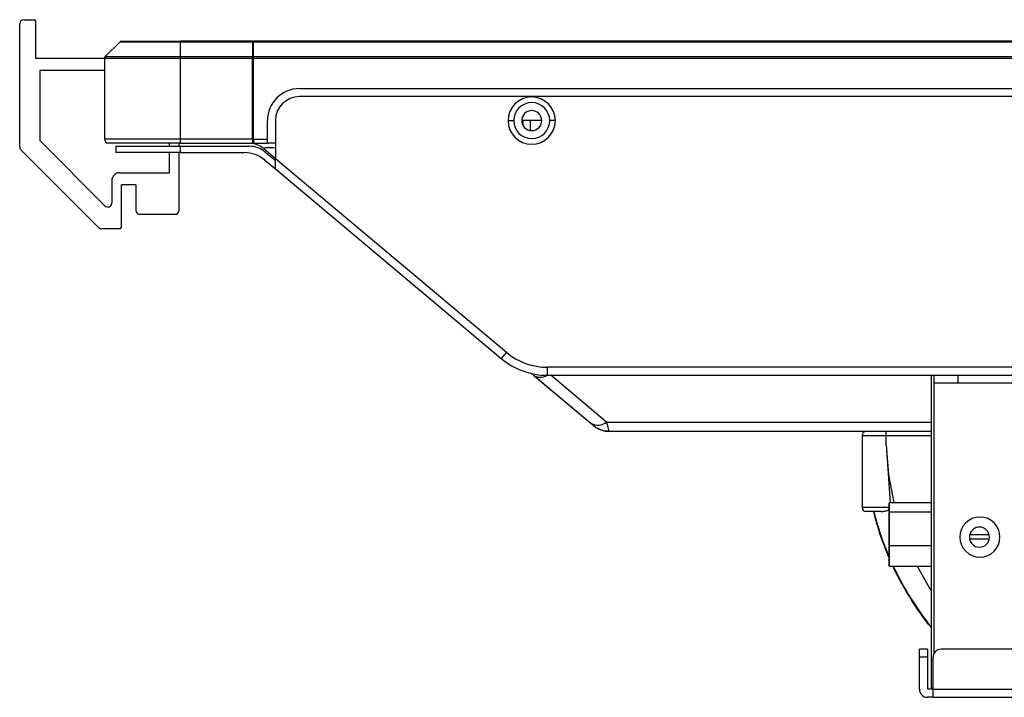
# Model space of a CAD drawing. Header units: millimetres. Extents: x 0 to 1118, y 0 to 864.
# Tile 3 of 256: x 162 to 192, y 179 to 200. Entities that reach past the tile are written whole.
import ezdxf

# ---------------------------------------------------------------- set-up
doc = ezdxf.new("R2010")
doc.units = ezdxf.units.MM

msp = doc.modelspace()

# ---------------------------------------------------------------- linework, layer by layer
at = {"color": 7, "linetype": 'Continuous', "lineweight": 25}
for p, q in [((161.5977, 195.9213), (161.5977, 199.7695)), ((161.7227, 199.8945), (162.0477, 199.8945)), ((162.0977, 198.682), (162.0977, 199.8445)), ((164.7293, 199.2048), (164.2586, 198.7341)), ((164.7293, 199.2048), (166.619, 199.2048)), ((164.7647, 199.2195), (166.619, 199.2195)), ((168.869, 199.2195), (166.619, 199.2195)), ((166.619, 199.2048), (166.619, 199.2195)), ((166.619, 198.7341), (166.619, 199.2048)), ((166.619, 199.2048), (168.869, 199.2048)), ((168.869, 199.2195), (168.894, 199.2195)), ((168.869, 199.2195), (168.869, 199.2048)), ((168.869, 199.2048), (168.869, 198.7341)), ((527.464, 199.2195), (168.894, 199.2195)), ((168.894, 199.2048), (168.894, 199.2195)), ((168.894, 199.2048), (527.464, 199.2048)), ((168.894, 198.7341), (168.894, 199.2048)), ((168.894, 198.8445), (168.869, 198.8445)), ((164.244, 198.682), (162.0977, 198.682)), ((164.244, 198.6988), (164.244, 196.1695)), ((164.244, 198.6988), (166.619, 198.6988)), ((166.619, 198.7341), (164.2586, 198.7341)), ((168.869, 198.7341), (166.619, 198.7341)), ((166.619, 198.6988), (166.619, 198.7341)), ((166.619, 196.1695), (166.619, 198.6988)), ((166.619, 198.6988), (168.869, 198.6988)), ((168.869, 198.7945), (168.894, 198.7945)), ((168.869, 198.7341), (168.869, 198.6988)), ((168.869, 196.1695), (168.869, 198.6988)), ((527.464, 198.7341), (168.894, 198.7341)), ((168.894, 198.6988), (168.894, 198.7341)), ((168.894, 196.1695), (168.894, 198.6988)), ((168.894, 198.6988), (527.464, 198.6988)), ((164.244, 198.307), (162.2227, 198.307)), ((162.2227, 198.307), (162.2227, 196.1195)), ((168.869, 197.9195), (168.894, 197.9195)), ((170.3294, 197.7445), (526.0201, 197.7445)), ((248.767, 197.4945), (170.3294, 197.4945)), ((168.869, 197.0445), (168.894, 197.0445)), ((169.3294, 196.1695), (169.3294, 196.7445)), ((169.5794, 196.7445), (169.5794, 195.5617)), ((176.8419, 196.7445), (177.0169, 196.7445)), ((177.3029, 196.7445), (177.3026, 196.6066)), ((177.5393, 196.7445), (177.3029, 196.7445)), ((177.8919, 196.7445), (177.5393, 196.7445)), ((178.3169, 196.7445), (178.1419, 196.7445)), ((164.2593, 194.0829), (162.2227, 196.1195)), ((166.619, 196.1695), (164.244, 196.1695)), ((166.619, 196.0445), (166.619, 196.1695)), ((168.869, 196.1695), (166.619, 196.1695)), ((168.869, 196.1695), (168.869, 196.0445)), ((168.894, 196.1695), (169.3294, 196.1695)), ((168.894, 196.1695), (168.894, 196.0445)), ((169.3294, 196.0445), (169.3294, 196.1695)), ((161.6343, 195.8329), (164.0611, 193.4061)), ((166.619, 196.0445), (164.369, 196.0445)), ((164.594, 195.9445), (164.594, 195.7445)), ((164.594, 195.9445), (166.619, 195.9445)), ((166.2727, 195.9445), (166.2727, 196.0445)), ((166.5727, 195.9445), (166.5727, 196.0445)), ((166.619, 196.0445), (168.869, 196.0445)), ((166.619, 195.7445), (166.619, 195.9445)), ((166.619, 195.9445), (168.7724, 195.9445)), ((168.894, 196.0445), (168.869, 196.0445)), ((168.894, 196.0445), (169.3294, 196.0445)), ((169.2131, 195.869), (169.5794, 195.5617)), ((169.5794, 196.0445), (169.3294, 196.0445)), ((169.5794, 196.0381), (169.5674, 196.0445)), ((166.619, 195.7445), (164.594, 195.7445)), ((166.2727, 195.1195), (166.2727, 195.7445)), ((166.5727, 193.9445), (166.5727, 195.7445)), ((166.619, 195.7445), (168.6086, 195.7445)), ((169.2514, 195.5105), (169.5794, 195.2353)), ((169.2545, 195.769), (169.5794, 195.4964)), ((169.5794, 195.5617), (176.7886, 189.5124)), ((169.5794, 195.2353), (176.6279, 189.3209)), ((164.4727, 194.8695), (164.4727, 194.1713)), ((164.7227, 195.1195), (166.2727, 195.1195)), ((165.2227, 194.7445), (164.7727, 194.7445)), ((164.7727, 193.4195), (164.7727, 194.7445)), ((165.2227, 194.7445), (165.2227, 193.9445)), ((165.3477, 193.8195), (166.4477, 193.8195)), ((164.7227, 193.3695), (164.1494, 193.3695)), ((176.7886, 189.5124), (176.6279, 189.3209)), ((249.267, 189.0445), (178.0742, 189.0445)), ((178.0742, 188.7945), (178.0742, 189.0445)), ((177.5485, 188.8748), (177.6583, 188.7826)), ((177.6583, 188.7826), (179.4334, 187.2932)), ((177.7485, 188.7069), (179.4334, 187.2932)), ((178.0742, 188.7945), (249.267, 188.7945)), ((190.054, 179.0445), (190.054, 188.7945)), ((190.129, 188.7945), (190.129, 188.5445)), ((190.879, 188.7945), (190.879, 188.5445)), ((190.879, 188.5445), (190.129, 188.5445)), ((190.129, 188.5445), (190.129, 180.0992)), ((252.429, 188.5445), (190.879, 188.5445)), ((179.5788, 187.1994), (179.5784, 187.1994)), ((190.054, 187.0445), (180.0027, 187.0445)), ((187.894, 186.9195), (187.894, 184.6695)), ((187.894, 186.9195), (188.644, 186.9195)), ((188.644, 186.9195), (188.644, 187.0445)), ((188.644, 186.6282), (188.644, 186.9195)), ((188.644, 186.6282), (188.7667, 184.8132)), ((188.7354, 184.8132), (188.7355, 184.8132)), ((188.7362, 184.8132), (188.7355, 184.8132)), ((188.7362, 184.8132), (188.7363, 184.8132)), ((190.054, 184.8132), (188.7363, 184.8132)), ((188.4878, 184.5445), (188.019, 184.5445)), ((188.7362, 184.5356), (188.7362, 183.468)), ((188.7363, 183.468), (188.7363, 184.5356)), ((188.7354, 184.2968), (188.7354, 183.5718)), ((188.7355, 183.5718), (188.7355, 184.2968)), ((191.2455, 183.6945), (191.8625, 183.6945)), ((188.7355, 182.8382), (188.7354, 182.8382)), ((188.7355, 182.8382), (188.7362, 182.8382)), ((188.7363, 182.8382), (188.7362, 182.8382)), ((188.7363, 182.8382), (190.054, 182.8382)), ((189.7792, 181.2902), (189.7679, 181.282)), ((189.7679, 181.282), (189.9669, 181.0097)), ((189.931, 180.2445), (189.681, 180.2445)), ((189.681, 179.9945), (189.681, 180.2445)), ((189.931, 180.2445), (189.931, 179.9945)), ((250.306, 180.2445), (190.356, 180.2445)), ((189.931, 179.9945), (189.681, 179.9945)), ((189.681, 178.9945), (189.681, 179.9945)), ((189.931, 179.9945), (189.931, 178.9945)), ((190.106, 178.9945), (190.106, 179.9945)), ((190.106, 178.9945), (189.931, 178.9945)), ((190.106, 179.0445), (190.054, 179.0445)), ((190.106, 178.9945), (250.556, 178.9945)), ((190.106, 178.7445), (190.106, 178.9945)), ((190.106, 178.7445), (189.931, 178.7445)), ((190.106, 178.7445), (250.556, 178.7445))]:
    msp.add_line(p, q, dxfattribs=at)
at = {"color": 8, "linetype": 'Continuous', "lineweight": 25}
for p, q in [((168.869, 198.7579), (168.894, 198.7579)), ((168.869, 198.6457), (168.894, 198.6457)), ((168.869, 198.5573), (168.894, 198.5573)), ((168.869, 198.0445), (168.894, 198.0445)), ((177.5413, 196.4403), (177.5393, 196.7445)), ((168.869, 196.1695), (168.894, 196.1695)), ((179.9157, 187.3374), (178.1795, 188.7945)), ((179.9157, 187.3374), (190.054, 187.3374)), ((188.644, 186.9195), (190.054, 186.9195)), ((188.7354, 184.6695), (187.894, 184.6695)), ((188.7363, 184.5356), (190.054, 184.5356)), ((188.7355, 184.2968), (188.7362, 184.2968)), ((188.7362, 184.3207), (188.7362, 184.3207)), ((188.7362, 184.3207), (188.7362, 184.3207)), ((188.7363, 184.3207), (188.7363, 184.3207)), ((188.7363, 184.3207), (188.7363, 184.3207)), ((188.7363, 184.3207), (188.7363, 184.3207)), ((188.7362, 183.8257), (188.7362, 183.8257)), ((188.7362, 183.8257), (188.7362, 183.8257)), ((188.7363, 183.8257), (188.7363, 183.8257)), ((188.7363, 183.8257), (188.7363, 183.8257)), ((188.7363, 183.8257), (188.7363, 183.8257)), ((191.8574, 183.8195), (191.2506, 183.8195)), ((188.7362, 183.5718), (188.7355, 183.5718)), ((188.7362, 183.3307), (188.7362, 183.3307)), ((188.7362, 183.3307), (188.7362, 183.3307)), ((190.054, 183.468), (188.7363, 183.468)), ((188.7363, 183.3307), (188.7363, 183.3307)), ((188.7363, 183.3307), (188.7363, 183.3307)), ((188.7363, 183.3307), (188.7363, 183.3307))]:
    msp.add_line(p, q, dxfattribs=at)
at = {"color": 8, "linetype": 'Continuous', "lineweight": 25, "flags": 128}
for points in [[(188.644, 186.6282), (188.7172, 185.6844), (188.8777, 184.8132)], [(189.6063, 182.8382), (189.9992, 182.1507), (190.054, 182.0653)]]:
    msp.add_lwpolyline(points, dxfattribs=at)
at = {"color": 7, "linetype": 'Continuous', "lineweight": 25, "flags": 128}
for points in [[(188.7354, 184.8132), (188.7354, 184.8037), (188.7354, 184.7755), (188.7354, 184.7295), (188.7354, 184.667), (188.7354, 184.59), (188.7354, 184.5007), (188.7354, 184.402), (188.7354, 184.2968)], [(188.7355, 184.2968), (188.7355, 184.402), (188.7355, 184.5007), (188.7355, 184.59), (188.7355, 184.667), (188.7355, 184.7295), (188.7355, 184.7755), (188.7355, 184.8037), (188.7355, 184.8132)], [(188.7362, 184.8132), (188.7362, 184.8082), (188.7362, 184.7933), (188.7362, 184.769), (188.7362, 184.7358), (188.7362, 184.6947), (188.7362, 184.6467), (188.7362, 184.5932), (188.7362, 184.5356)], [(188.7363, 184.5356), (188.7363, 184.5932), (188.7363, 184.6467), (188.7363, 184.6947), (188.7363, 184.7358), (188.7363, 184.769), (188.7363, 184.7933), (188.7363, 184.8082), (188.7363, 184.8132)], [(188.7355, 184.2007), (188.7355, 184.2102), (188.7355, 184.2373), (188.7355, 184.2779), (188.7355, 184.3257), (188.7355, 184.3736), (188.7355, 184.4141), (188.7355, 184.4412), (188.7355, 184.4507)], [(188.7355, 184.4507), (188.7355, 184.4412), (188.7355, 184.4141), (188.7355, 184.3736), (188.7355, 184.3257), (188.7355, 184.2779), (188.7355, 184.2373), (188.7355, 184.2102), (188.7355, 184.2007)], [(188.7355, 184.2007), (188.7355, 184.2102), (188.7355, 184.2373), (188.7355, 184.2779), (188.7355, 184.3257), (188.7355, 184.3736), (188.7355, 184.4141), (188.7355, 184.4412), (188.7355, 184.4507)], [(188.7355, 184.4507), (188.7355, 184.4412), (188.7355, 184.4141), (188.7355, 184.3736), (188.7355, 184.3257), (188.7355, 184.2779), (188.7355, 184.2373), (188.7355, 184.2102), (188.7355, 184.2007)], [(188.7355, 184.4507), (188.7355, 184.4412), (188.7355, 184.4141), (188.7355, 184.3736), (188.7355, 184.3257), (188.7355, 184.2779), (188.7355, 184.2373), (188.7355, 184.2102), (188.7355, 184.2007)], [(188.7355, 184.2007), (188.7355, 184.2102), (188.7355, 184.2373), (188.7355, 184.2779), (188.7355, 184.3257), (188.7355, 184.3736), (188.7355, 184.4141), (188.7355, 184.4412), (188.7355, 184.4507)], [(188.7355, 184.4507), (188.7355, 184.4412), (188.7355, 184.4141), (188.7355, 184.3736), (188.7355, 184.3257), (188.7355, 184.2779), (188.7355, 184.2373), (188.7355, 184.2102), (188.7355, 184.2007)], [(188.7355, 184.2007), (188.7355, 184.2102), (188.7355, 184.2373), (188.7355, 184.2779), (188.7355, 184.3257), (188.7355, 184.3736), (188.7355, 184.4141), (188.7355, 184.4412), (188.7355, 184.4507)], [(188.7354, 184.2007), (188.7354, 184.2102), (188.7354, 184.2373), (188.7354, 184.2779), (188.7354, 184.3257), (188.7354, 184.3736), (188.7354, 184.4141), (188.7354, 184.4412), (188.7354, 184.4507)], [(188.7354, 184.4507), (188.7355, 184.4412), (188.7355, 184.4141), (188.7355, 184.3736), (188.7355, 184.3257), (188.7355, 184.2779), (188.7355, 184.2373), (188.7355, 184.2102), (188.7354, 184.2007)], [(188.7362, 184.3207), (188.7362, 184.3686), (188.7362, 184.4091), (188.7362, 184.4362), (188.7362, 184.4457), (188.7362, 184.4362), (188.7362, 184.4091), (188.7362, 184.3686), (188.7362, 184.3207)], [(188.7362, 184.3207), (188.7362, 184.3686), (188.7362, 184.4091), (188.7362, 184.4362), (188.7362, 184.4457), (188.7362, 184.4362), (188.7362, 184.4091), (188.7362, 184.3686), (188.7362, 184.3207)], [(188.7363, 184.3207), (188.7363, 184.3686), (188.7363, 184.4091), (188.7363, 184.4362), (188.7363, 184.4457), (188.7363, 184.4362), (188.7363, 184.4091), (188.7363, 184.3686), (188.7363, 184.3207)], [(188.7363, 184.3207), (188.7363, 184.3686), (188.7363, 184.4091), (188.7363, 184.4362), (188.7363, 184.4457), (188.7363, 184.4362), (188.7363, 184.4091), (188.7363, 184.3686), (188.7363, 184.3207)], [(188.7363, 184.3207), (188.7363, 184.3686), (188.7363, 184.4091), (188.7363, 184.4362), (188.7363, 184.4457), (188.7363, 184.4362), (188.7363, 184.4091), (188.7363, 184.3686), (188.7363, 184.3207)], [(188.7362, 184.3207), (188.7362, 184.2729), (188.7362, 184.2323), (188.7362, 184.2052), (188.7362, 184.1957), (188.7362, 184.2052), (188.7362, 184.2323), (188.7362, 184.2729), (188.7362, 184.3207)], [(188.7362, 184.3207), (188.7362, 184.2729), (188.7362, 184.2323), (188.7362, 184.2052), (188.7362, 184.1957), (188.7362, 184.2052), (188.7362, 184.2323), (188.7362, 184.2729), (188.7362, 184.3207)], [(188.7363, 184.3207), (188.7363, 184.2729), (188.7363, 184.2323), (188.7363, 184.2052), (188.7363, 184.1957), (188.7363, 184.2052), (188.7363, 184.2323), (188.7363, 184.2729), (188.7363, 184.3207)], [(188.7363, 184.3207), (188.7363, 184.2729), (188.7363, 184.2323), (188.7363, 184.2052), (188.7363, 184.1957), (188.7363, 184.2052), (188.7363, 184.2323), (188.7363, 184.2729), (188.7363, 184.3207)], [(188.7363, 184.3207), (188.7363, 184.2729), (188.7363, 184.2323), (188.7363, 184.2052), (188.7363, 184.1957), (188.7363, 184.2052), (188.7363, 184.2323), (188.7363, 184.2729), (188.7363, 184.3207)], [(188.7354, 183.7007), (188.7354, 183.7102), (188.7354, 183.7373), (188.7354, 183.7779), (188.7354, 183.8257), (188.7354, 183.8736), (188.7354, 183.9141), (188.7354, 183.9412), (188.7354, 183.9507)], [(188.7354, 183.9507), (188.7354, 183.9412), (188.7354, 183.9141), (188.7354, 183.8736), (188.7354, 183.8257), (188.7354, 183.7779), (188.7354, 183.7373), (188.7354, 183.7102), (188.7354, 183.7007)], [(188.7355, 183.9507), (188.7355, 183.9412), (188.7355, 183.9141), (188.7355, 183.8736), (188.7355, 183.8257), (188.7355, 183.7779), (188.7355, 183.7373), (188.7355, 183.7102), (188.7355, 183.7007)], [(188.7355, 183.7007), (188.7355, 183.7102), (188.7355, 183.7373), (188.7355, 183.7779), (188.7355, 183.8257), (188.7355, 183.8736), (188.7355, 183.9141), (188.7355, 183.9412), (188.7355, 183.9507)], [(188.7355, 183.7007), (188.7355, 183.7102), (188.7355, 183.7373), (188.7355, 183.7779), (188.7355, 183.8257), (188.7355, 183.8736), (188.7355, 183.9141), (188.7355, 183.9412), (188.7355, 183.9507)], [(188.7355, 183.9507), (188.7355, 183.9412), (188.7355, 183.9141), (188.7355, 183.8736), (188.7355, 183.8257), (188.7355, 183.7779), (188.7355, 183.7373), (188.7355, 183.7102), (188.7355, 183.7007)], [(188.7355, 183.9507), (188.7355, 183.9412), (188.7355, 183.9141), (188.7355, 183.8736), (188.7355, 183.8257), (188.7355, 183.7779), (188.7355, 183.7373), (188.7355, 183.7102), (188.7355, 183.7007)], [(188.7355, 183.7007), (188.7355, 183.7102), (188.7355, 183.7373), (188.7355, 183.7779), (188.7355, 183.8257), (188.7355, 183.8736), (188.7355, 183.9141), (188.7355, 183.9412), (188.7355, 183.9507)], [(188.7355, 183.7007), (188.7355, 183.7102), (188.7355, 183.7373), (188.7355, 183.7779), (188.7355, 183.8257), (188.7355, 183.8736), (188.7355, 183.9141), (188.7355, 183.9412), (188.7355, 183.9507)], [(188.7355, 183.9507), (188.7355, 183.9412), (188.7355, 183.9141), (188.7355, 183.8736), (188.7355, 183.8257), (188.7355, 183.7779), (188.7355, 183.7373), (188.7355, 183.7102), (188.7355, 183.7007)], [(188.7362, 183.8257), (188.7362, 183.8736), (188.7362, 183.9141), (188.7362, 183.9412), (188.7362, 183.9507), (188.7362, 183.9412), (188.7362, 183.9141), (188.7362, 183.8736), (188.7362, 183.8257)], [(188.7362, 183.8257), (188.7362, 183.8736), (188.7362, 183.9141), (188.7362, 183.9412), (188.7362, 183.9507), (188.7362, 183.9412), (188.7362, 183.9141), (188.7362, 183.8736), (188.7362, 183.8257)], [(188.7362, 183.8257), (188.7362, 183.7779), (188.7362, 183.7373), (188.7362, 183.7102), (188.7362, 183.7007), (188.7362, 183.7102), (188.7362, 183.7373), (188.7362, 183.7779), (188.7362, 183.8257)], [(188.7362, 183.8257), (188.7362, 183.7779), (188.7362, 183.7373), (188.7362, 183.7102), (188.7362, 183.7007), (188.7362, 183.7102), (188.7362, 183.7373), (188.7362, 183.7779), (188.7362, 183.8257)], [(188.7363, 183.8257), (188.7363, 183.8736), (188.7363, 183.9141), (188.7363, 183.9412), (188.7363, 183.9507), (188.7363, 183.9412), (188.7363, 183.9141), (188.7363, 183.8736), (188.7363, 183.8257)], [(188.7363, 183.8257), (188.7363, 183.8736), (188.7363, 183.9141), (188.7363, 183.9412), (188.7363, 183.9507), (188.7363, 183.9412), (188.7363, 183.9141), (188.7363, 183.8736), (188.7363, 183.8257)], [(188.7363, 183.8257), (188.7363, 183.8736), (188.7363, 183.9141), (188.7363, 183.9412), (188.7363, 183.9507), (188.7363, 183.9412), (188.7363, 183.9141), (188.7363, 183.8736), (188.7363, 183.8257)], [(188.7363, 183.8257), (188.7363, 183.7779), (188.7363, 183.7373), (188.7363, 183.7102), (188.7363, 183.7007), (188.7363, 183.7102), (188.7363, 183.7373), (188.7363, 183.7779), (188.7363, 183.8257)], [(188.7363, 183.8257), (188.7363, 183.7779), (188.7363, 183.7373), (188.7363, 183.7102), (188.7363, 183.7007), (188.7363, 183.7102), (188.7363, 183.7373), (188.7363, 183.7779), (188.7363, 183.8257)], [(188.7363, 183.8257), (188.7363, 183.7779), (188.7363, 183.7373), (188.7363, 183.7102), (188.7363, 183.7007), (188.7363, 183.7102), (188.7363, 183.7373), (188.7363, 183.7779), (188.7363, 183.8257)], [(188.7354, 183.5718), (188.7354, 183.436), (188.7354, 183.3015), (188.7354, 183.1746), (188.7354, 183.0615), (188.7354, 182.9674), (188.7354, 182.8968), (188.7354, 182.853), (188.7354, 182.8382)], [(188.7355, 182.8382), (188.7355, 182.853), (188.7355, 182.8968), (188.7355, 182.9674), (188.7355, 183.0615), (188.7355, 183.1746), (188.7355, 183.3015), (188.7355, 183.436), (188.7355, 183.5718)], [(188.7354, 183.2007), (188.7354, 183.2102), (188.7354, 183.2373), (188.7354, 183.2779), (188.7354, 183.3257), (188.7354, 183.3736), (188.7354, 183.4141), (188.7354, 183.4412), (188.7354, 183.4507)], [(188.7354, 183.4507), (188.7355, 183.4412), (188.7355, 183.4141), (188.7355, 183.3736), (188.7355, 183.3257), (188.7355, 183.2779), (188.7355, 183.2373), (188.7355, 183.2102), (188.7354, 183.2007)], [(188.7355, 183.2007), (188.7355, 183.2102), (188.7355, 183.2373), (188.7355, 183.2779), (188.7355, 183.3257), (188.7355, 183.3736), (188.7355, 183.4141), (188.7355, 183.4412), (188.7355, 183.4507)], [(188.7355, 183.4507), (188.7355, 183.4412), (188.7355, 183.4141), (188.7355, 183.3736), (188.7355, 183.3257), (188.7355, 183.2779), (188.7355, 183.2373), (188.7355, 183.2102), (188.7355, 183.2007)], [(188.7355, 183.4507), (188.7355, 183.4412), (188.7355, 183.4141), (188.7355, 183.3736), (188.7355, 183.3257), (188.7355, 183.2779), (188.7355, 183.2373), (188.7355, 183.2102), (188.7355, 183.2007)], [(188.7355, 183.2007), (188.7355, 183.2102), (188.7355, 183.2373), (188.7355, 183.2779), (188.7355, 183.3257), (188.7355, 183.3736), (188.7355, 183.4141), (188.7355, 183.4412), (188.7355, 183.4507)], [(188.7355, 183.2007), (188.7355, 183.2102), (188.7355, 183.2373), (188.7355, 183.2779), (188.7355, 183.3257), (188.7355, 183.3736), (188.7355, 183.4141), (188.7355, 183.4412), (188.7355, 183.4507)], [(188.7355, 183.4507), (188.7355, 183.4412), (188.7355, 183.4141), (188.7355, 183.3736), (188.7355, 183.3257), (188.7355, 183.2779), (188.7355, 183.2373), (188.7355, 183.2102), (188.7355, 183.2007)], [(188.7355, 183.2007), (188.7355, 183.2102), (188.7355, 183.2373), (188.7355, 183.2779), (188.7355, 183.3257), (188.7355, 183.3736), (188.7355, 183.4141), (188.7355, 183.4412), (188.7355, 183.4507)], [(188.7355, 183.4507), (188.7355, 183.4412), (188.7355, 183.4141), (188.7355, 183.3736), (188.7355, 183.3257), (188.7355, 183.2779), (188.7355, 183.2373), (188.7355, 183.2102), (188.7355, 183.2007)], [(188.7362, 183.468), (188.7362, 183.3549), (188.7362, 183.241), (188.7362, 183.1321), (188.7362, 183.034), (188.7362, 182.9518), (188.7362, 182.8898), (188.7362, 182.8513), (188.7362, 182.8382)], [(188.7362, 183.3307), (188.7362, 183.3786), (188.7362, 183.4191), (188.7362, 183.4462), (188.7362, 183.4557), (188.7362, 183.4462), (188.7362, 183.4191), (188.7362, 183.3786), (188.7362, 183.3307)], [(188.7362, 183.3307), (188.7362, 183.3786), (188.7362, 183.4191), (188.7362, 183.4462), (188.7362, 183.4557), (188.7362, 183.4462), (188.7362, 183.4191), (188.7362, 183.3786), (188.7362, 183.3307)], [(188.7362, 183.3307), (188.7362, 183.2829), (188.7362, 183.2423), (188.7362, 183.2152), (188.7362, 183.2057), (188.7362, 183.2152), (188.7362, 183.2423), (188.7362, 183.2829), (188.7362, 183.3307)], [(188.7362, 183.3307), (188.7362, 183.2829), (188.7362, 183.2423), (188.7362, 183.2152), (188.7362, 183.2057), (188.7362, 183.2152), (188.7362, 183.2423), (188.7362, 183.2829), (188.7362, 183.3307)], [(188.7363, 183.3382), (188.7363, 183.3546), (188.7363, 183.371), (188.7363, 183.3874), (188.7363, 183.4037), (188.7363, 183.4199), (188.7363, 183.4361), (188.7363, 183.4521), (188.7363, 183.468)], [(188.7363, 183.3307), (188.7363, 183.3786), (188.7363, 183.4191), (188.7363, 183.4462), (188.7363, 183.4557), (188.7363, 183.4462), (188.7363, 183.4191), (188.7363, 183.3786), (188.7363, 183.3307)], [(188.7363, 183.3307), (188.7363, 183.3786), (188.7363, 183.4191), (188.7363, 183.4462), (188.7363, 183.4557), (188.7363, 183.4462), (188.7363, 183.4191), (188.7363, 183.3786), (188.7363, 183.3307)], [(188.7363, 183.3307), (188.7363, 183.3786), (188.7363, 183.4191), (188.7363, 183.4462), (188.7363, 183.4557), (188.7363, 183.4462), (188.7363, 183.4191), (188.7363, 183.3786), (188.7363, 183.3307)], [(188.7363, 182.8382), (188.7363, 182.8478), (188.7363, 182.8763), (188.7363, 182.9225), (188.7363, 182.9847), (188.7363, 183.0604), (188.7363, 183.1469), (188.7363, 183.2407), (188.7363, 183.3382)], [(188.7363, 183.3307), (188.7363, 183.2829), (188.7363, 183.2423), (188.7363, 183.2152), (188.7363, 183.2057), (188.7363, 183.2152), (188.7363, 183.2423), (188.7363, 183.2829), (188.7363, 183.3307)], [(188.7363, 183.3307), (188.7363, 183.2829), (188.7363, 183.2423), (188.7363, 183.2152), (188.7363, 183.2057), (188.7363, 183.2152), (188.7363, 183.2423), (188.7363, 183.2829), (188.7363, 183.3307)], [(188.7363, 183.3307), (188.7363, 183.2829), (188.7363, 183.2423), (188.7363, 183.2152), (188.7363, 183.2057), (188.7363, 183.2152), (188.7363, 183.2423), (188.7363, 183.2829), (188.7363, 183.3307)]]:
    msp.add_lwpolyline(points, dxfattribs=at)
at = {"color": 7, "linetype": 'Continuous', "lineweight": 25}
for centre, radius, start, end in [((161.7227, 199.7695), 0.125, 90, 180), ((162.0477, 199.8445), 0.05, 0, 90), ((164.7647, 199.1695), 0.05, 90, 135), ((164.294, 198.6988), 0.05, 135, 180), ((170.3294, 196.7445), 1, 90, 180), ((170.3294, 196.7445), 0.75, 90, 180), ((177.5794, 196.7445), 0.7375, 0, 180), ((177.5794, 196.7445), 0.5625, 0, 180), ((177.5794, 196.7445), 0.3125, 0, 180), ((177.5794, 196.7445), 0.7375, 180, 0), ((177.5794, 196.7445), 0.5625, 180, 0), ((177.5794, 196.7445), 0.3125, 180, 0), ((164.369, 196.1695), 0.125, 180, 270), ((161.7227, 195.9213), 0.125, 180, 225), ((168.7724, 195.1945), 0.75, 50, 90), ((168.731, 195.2945), 0.75, 50, 82.95381), ((168.6086, 194.7445), 1, 50, 90), ((164.7227, 194.8695), 0.25, 90, 180), ((164.3477, 194.1713), 0.125, 225, 0), ((165.3477, 193.9445), 0.125, 180, 270), ((166.4477, 193.9445), 0.125, 270, 0), ((164.1494, 193.4945), 0.125, 225, 270), ((164.7227, 193.4195), 0.05, 270, 0), ((178.0742, 191.0445), 2.25, 230, 270), ((178.0742, 191.0445), 2, 230, 270), ((179.642, 187.6689), 0.4298, 240.95841, 309.54099), ((180.0027, 187.7945), 0.75, 230, 270), ((188.019, 186.9195), 0.125, 90.01638, 180), ((188.019, 184.6695), 0.125, 180, 269.99086), ((197.3916, 186.8321), 9.4299, 194.04304, 203.37267), ((191.5686, 183.7445), 0.625, 0, 180), ((191.554, 183.7445), 0.3125, 0, 180), ((191.5686, 183.7445), 0.625, 180, 0), ((191.554, 183.7445), 0.3125, 180, 0), ((197.3916, 186.8321), 9.4299, 205.05753, 216.05482), ((190.356, 179.9945), 0.25, 90, 180), ((189.931, 178.9945), 0.25, 180, 270)]:
    msp.add_arc(centre, radius, start, end, dxfattribs=at)
at = {"color": 8, "linetype": 'Continuous', "lineweight": 25}
for start, end in [(194.0607, 203.17461), (205.0974, 216.05482)]:
    msp.add_arc((197.3916, 186.8321), 9.4159, start, end, dxfattribs=at)
at = {"color": 7, "linetype": 'Continuous', "lineweight": 25}
for points, knots in [([(168.7554, 196.044), (168.7625, 196.0438), (168.7728, 196.0434), (168.8002, 196.0416), (168.8186, 196.0392), (168.823, 196.0387)], [0, 0, 0, 0, 0.6243893, 0.9087259, 1, 1, 1, 1]), ([(169.5794, 195.8874), (169.5445, 195.8898), (169.4419, 195.8969), (169.3086, 195.9034), (169.2198, 195.8812), (169.2154, 195.8733), (169.2131, 195.869)], [0, 0, 0, 0, 0.1227158, 0.3611582, 0.6509023, 1, 1, 1, 1]), ([(169.5794, 195.2353), (169.5794, 195.2365), (169.5794, 195.2388), (169.5794, 195.2598), (169.5794, 195.2938), (169.5794, 195.3541), (169.5794, 195.4439), (169.5794, 195.5222), (169.5794, 195.5617)], [0, 0, 0, 0, 0.11974531, 0.23506976, 0.35425428, 0.48484754, 0.7409538, 1, 1, 1, 1]), ([(178.0791, 188.7945), (178.0527, 188.781), (177.9786, 188.7431), (177.8647, 188.7217), (177.7451, 188.727), (177.6872, 188.7641), (177.6583, 188.7826)], [0, 0, 0, 0, 0.1549016, 0.4366011, 0.7183005, 1, 1, 1, 1]), ([(179.5206, 187.2199), (179.5186, 187.2216), (179.5147, 187.2249), (179.4874, 187.2478), (179.4548, 187.2752), (179.4334, 187.2932)], [0, 0, 0, 0, 0.2757116, 0.522958, 1, 1, 1, 1]), ([(179.4722, 187.2674), (179.4888, 187.2535), (179.5222, 187.2257), (179.5469, 187.2051), (179.5593, 187.1948)], [0, 0, 0, 0, 0.500221, 1, 1, 1, 1]), ([(179.5917, 187.1672), (179.6044, 187.1592), (179.631, 187.1428), (179.6744, 187.1239), (179.6909, 187.1293), (179.7022, 187.133)], [0, 0, 0, 0, 0.225281, 0.4688459, 1, 1, 1, 1]), ([(180.0027, 187.0445), (180.0013, 187.0487), (179.9984, 187.0567), (179.9767, 187.1343), (179.9403, 187.2554), (179.9157, 187.3374)], [0, 0, 0, 0, 0.2589091, 0.4978958, 1, 1, 1, 1]), ([(179.659, 187.1321), (179.703, 187.1139), (179.7915, 187.0773), (179.9086, 187.0545), (179.9779, 187.0568), (179.9983, 187.0574)], [0, 0, 0, 0, 0.4111998, 0.8268632, 1, 1, 1, 1]), ([(188.4878, 184.5445), (188.5264, 184.5464), (188.5957, 184.5499), (188.6836, 184.5734), (188.7246, 184.5981), (188.7354, 184.6045)], [0, 0, 0, 0, 0.4811142, 0.8636148, 1, 1, 1, 1]), ([(189.7792, 181.2902), (189.828, 181.2229), (189.9143, 181.1038), (189.9992, 180.9847), (190.036, 180.933)], [0, 0, 0, 0, 0.5655238, 1, 1, 1, 1])]:
    msp.add_open_spline(points, degree=3, knots=knots, dxfattribs=at)

doc.saveas('drawing.dxf')
